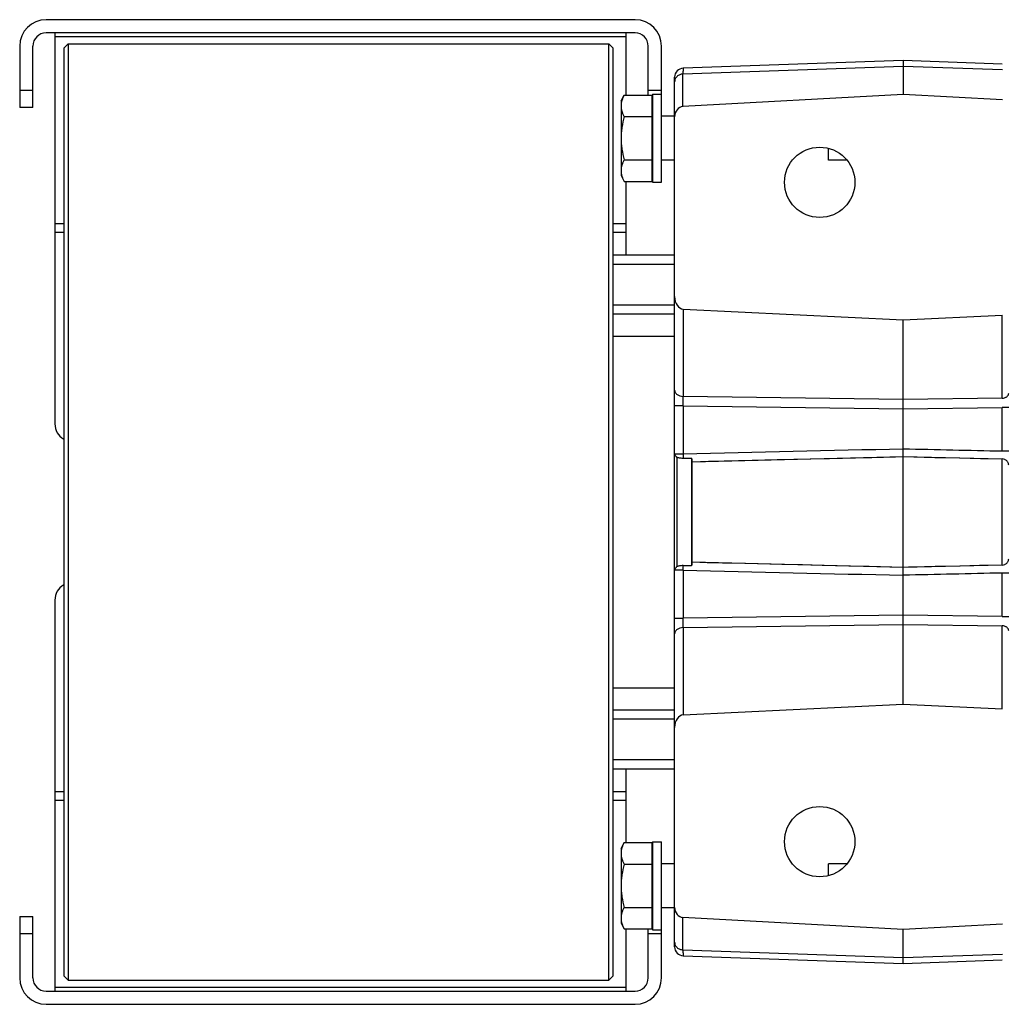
# Model space of a CAD drawing. Extents: x -924 to 1181, y 8 to 1310.
# Tile 8 of 20: x -608 to -384, y 1086 to 1310. Entities that reach past the tile are written whole.
import ezdxf

# ---------------------------------------------------------------- set-up
doc = ezdxf.new("R2010")
doc.units = 0
doc.header["$LTSCALE"] = 65.395
doc.layers.get('0').update_dxf_attribs({"linetype": 'CONTINUOUS'})
doc.layers.add('00341692_1', color=7, linetype='CONTINUOUS')
doc.layers.add('00341694_1', color=7, linetype='CONTINUOUS')

msp = doc.modelspace()

# ---------------------------------------------------------------- linework, layer by layer
at = {"color": 7, "linetype": 'CONTINUOUS'}
for p, q in [((-597.5, 1303.06), (-596.5, 1304.06)), ((-596.5, 1304.06), (-596.5, 1091.06)), ((-596.5, 1304.06), (-473.5, 1304.06)), ((-473.5, 1091.06), (-473.5, 1304.06)), ((-472.5, 1303.06), (-473.5, 1304.06)), ((-597.5, 1303.06), (-597.5, 1092.06)), ((-472.5, 1092.06), (-472.5, 1303.06)), ((-597.5, 1092.06), (-596.5, 1091.06)), ((-596.5, 1091.06), (-473.5, 1091.06)), ((-472.5, 1092.06), (-473.5, 1091.06))]:
    msp.add_line(p, q, dxfattribs=at)
at = {"color": 6, "linetype": 'CONTINUOUS'}
for p, q in [((-406.5, 1300.26), (-456.57, 1298.51)), ((-406.5, 1300.26), (-406.5, 1292.56)), ((-383.95, 1299.47), (-406.5, 1300.26)), ((-458.5, 1098.61), (-458.5, 1296.51)), ((-463.5, 1292.59), (-463.5, 1272.59)), ((-463.5, 1292.59), (-461.5, 1292.59)), ((-461.5, 1272.59), (-461.5, 1292.59)), ((-406.5, 1292.56), (-456.6, 1289.8)), ((-383.93, 1291.32), (-406.5, 1292.56)), ((-470.7, 1291.09), (-469.95, 1292.41)), ((-470.7, 1291.09), (-470.7, 1274.09)), ((-469.95, 1292.41), (-463.7, 1292.41)), ((-469.95, 1287.5), (-463.7, 1287.5)), ((-458.5, 1287.59), (-461.5, 1287.59)), ((-469.95, 1277.68), (-463.7, 1277.68)), ((-458.5, 1277.59), (-461.5, 1277.59)), ((-419.29, 1277.59), (-423.5, 1277.59)), ((-470.7, 1274.09), (-469.95, 1272.78)), ((-469.95, 1272.78), (-463.7, 1272.78)), ((-463.5, 1272.59), (-461.5, 1272.59)), ((-456.57, 1243.73), (-406.5, 1241.26)), ((-406.5, 1241.26), (-383.95, 1242.37)), ((-406.5, 1153.86), (-406.5, 1241.26)), ((-472.5, 1237.56), (-458.5, 1237.56)), ((-458, 1209.97), (-458, 1185.15)), ((-454.5, 1185.69), (-454.5, 1209.43)), ((-472.5, 1157.56), (-458.5, 1157.56)), ((-456.57, 1151.39), (-406.5, 1153.86)), ((-406.5, 1153.86), (-383.95, 1152.75)), ((-470.7, 1121.03), (-469.95, 1122.34)), ((-469.95, 1122.34), (-463.7, 1122.34)), ((-463.5, 1122.53), (-463.5, 1102.53)), ((-463.5, 1122.53), (-461.5, 1122.53)), ((-461.5, 1102.53), (-461.5, 1122.53)), ((-470.7, 1121.03), (-470.7, 1104.03)), ((-469.95, 1117.44), (-463.7, 1117.44)), ((-458.5, 1117.53), (-461.5, 1117.53)), ((-419.29, 1117.53), (-423.5, 1117.53)), ((-469.95, 1107.62), (-463.7, 1107.62)), ((-458.5, 1107.53), (-461.5, 1107.53)), ((-406.5, 1102.56), (-456.6, 1105.32)), ((-470.7, 1104.03), (-469.95, 1102.71)), ((-469.95, 1102.71), (-463.7, 1102.71)), ((-463.5, 1102.53), (-461.5, 1102.53)), ((-383.93, 1103.8), (-406.5, 1102.56)), ((-406.5, 1094.86), (-406.5, 1102.56)), ((-456.57, 1096.61), (-406.5, 1094.86)), ((-406.5, 1094.86), (-383.95, 1095.65))]:
    msp.add_line(p, q, dxfattribs=at)
at = {"color": 9, "linetype": 'CONTINUOUS'}
for p, q in [((-406.5, 1298.92), (-456.6, 1297.18)), ((-456.6, 1289.8), (-456.6, 1297.18)), ((-383.93, 1298.14), (-406.5, 1298.92)), ((-456.57, 1243.73), (-456.57, 1223.86)), ((-383.95, 1223.46), (-383.95, 1242.37)), ((-406.5, 1223.14), (-456.57, 1223.86)), ((-383.95, 1223.46), (-406.5, 1223.14)), ((-456.57, 1221.74), (-458.5, 1221.74)), ((-456.57, 1221.74), (-456.57, 1210.81)), ((-456.57, 1221.74), (-406.5, 1221.02)), ((-406.5, 1221.02), (-383.95, 1221.34)), ((-383.95, 1211.44), (-383.95, 1221.34)), ((-382.5, 1221.34), (-383.95, 1221.34)), ((-458.5, 1210.81), (-456.57, 1210.81)), ((-454.5, 1209), (-406.5, 1210.15)), ((-435.14, 1209.47), (-427.69, 1209.65)), ((-427.69, 1209.65), (-423.29, 1209.76)), ((-423.29, 1209.76), (-417.39, 1209.9)), ((-417.39, 1209.9), (-413.66, 1209.98)), ((-406.5, 1210.15), (-383.95, 1209.62)), ((-406.5, 1210.15), (-399.31, 1209.98)), ((-399.31, 1209.98), (-393.69, 1209.85)), ((-393.69, 1209.85), (-388.94, 1209.74)), ((-388.94, 1209.74), (-383.95, 1209.62)), ((-383.95, 1211.44), (-382.5, 1211.44)), ((-383.95, 1185.5), (-383.95, 1209.62)), ((-440.84, 1209.34), (-435.14, 1209.47)), ((-406.5, 1184.97), (-454.5, 1186.12)), ((-442.4, 1185.82), (-447.6, 1185.95)), ((-434.13, 1185.62), (-442.4, 1185.82)), ((-429.43, 1185.51), (-434.13, 1185.62)), ((-424.91, 1185.4), (-429.43, 1185.51)), ((-418.85, 1185.26), (-424.91, 1185.4)), ((-414.26, 1185.15), (-418.85, 1185.26)), ((-406.5, 1184.97), (-414.26, 1185.15)), ((-383.95, 1185.5), (-406.5, 1184.97)), ((-393.51, 1185.27), (-399.23, 1185.14)), ((-389.17, 1185.37), (-393.51, 1185.27)), ((-383.95, 1185.5), (-389.17, 1185.37)), ((-456.57, 1184.31), (-458.5, 1184.31)), ((-456.57, 1184.31), (-456.57, 1173.38)), ((-383.95, 1173.77), (-383.95, 1183.67)), ((-382.5, 1183.67), (-383.95, 1183.67)), ((-406.5, 1174.1), (-456.57, 1173.38)), ((-383.95, 1173.77), (-406.5, 1174.1)), ((-383.95, 1173.77), (-382.5, 1173.77)), ((-458.5, 1173.38), (-456.57, 1173.38)), ((-456.57, 1171.26), (-406.5, 1171.98)), ((-406.5, 1171.98), (-383.95, 1171.65)), ((-383.95, 1152.75), (-383.95, 1171.65)), ((-456.57, 1171.26), (-456.57, 1151.39)), ((-456.6, 1097.94), (-456.6, 1105.32)), ((-456.6, 1097.94), (-406.5, 1096.19)), ((-406.5, 1096.19), (-383.93, 1096.98))]:
    msp.add_line(p, q, dxfattribs=at)
at = {"color": 2, "linetype": 'CONTINUOUS'}
for p, q in [((-463.7, 1292.41), (-463.7, 1272.78)), ((-423.5, 1277.59), (-423.5, 1280.3)), ((-454.7, 1209.72), (-454.7, 1185.4)), ((-463.7, 1122.34), (-463.7, 1102.71)), ((-423.5, 1114.81), (-423.5, 1117.53))]:
    msp.add_line(p, q, dxfattribs=at)
at = {"color": 9, "linetype": 'CONTINUOUS'}
for points in [[(-413.66, 1209.98), (-408.28, 1210.11), (-406.5, 1210.15)], [(-454.5, 1209), (-450.78, 1209.09), (-447.26, 1209.18), (-443.95, 1209.26), (-440.84, 1209.34)], [(-447.6, 1185.95), (-451.07, 1186.03), (-452.79, 1186.08), (-454.5, 1186.12)], [(-399.23, 1185.14), (-404.08, 1185.03), (-405.29, 1185), (-406.5, 1184.97)]]:
    msp.add_lwpolyline(points, dxfattribs=at)
at = {"color": 2, "linetype": 'CONTINUOUS'}
for centre in [(-425.5, 1272.56), (-425.5, 1122.56)]:
    msp.add_circle(centre, 8, dxfattribs=at)
at = {"color": 6, "linetype": 'CONTINUOUS'}
for centre, start, end in [((-456.5, 1296.51), 92, 180), ((-456.5, 1098.61), 180, 268)]:
    msp.add_arc(centre, 2, start, end, dxfattribs=at)
at = {"color": 9, "linetype": 'CONTINUOUS'}
msp.add_arc((-408.82, 1209.62), 47.77, 178.5804, 179.8453, dxfattribs=at)
at = {"color": 6, "linetype": 'CONTINUOUS'}
for centre, major_axis, ratio, start_param, end_param in [((-456.5, 1287.49), (0, -2.31), 0.866482, -3.093938, -1.570796), ((-456.5, 1246.56), (0, 2.83), 0.707107, 1.570796, 3.106686), ((-456.5, 1148.56), (0, -2.83), 0.707107, -3.106686, -1.570796), ((-456.5, 1107.62), (0, 2.31), 0.866482, -4.712389, -3.189247)]:
    msp.add_ellipse(centre, major_axis=major_axis, ratio=ratio, start_param=start_param, end_param=end_param, dxfattribs=at)
at = {"color": 9, "linetype": 'CONTINUOUS'}
for points, knots in [([(-456.6, 1297.18), (-456.73, 1297.17), (-456.98, 1297.14), (-457.34, 1297.03), (-457.67, 1296.87), (-457.96, 1296.65), (-458.19, 1296.39), (-458.37, 1296.1), (-458.48, 1295.78), (-458.5, 1295.55), (-458.5, 1295.44)], [0, 0, 0, 0, 0.133727, 0.265993, 0.395814, 0.522514, 0.645827, 0.765973, 0.883659, 1, 1, 1, 1]), ([(-456.57, 1298.51), (-456.58, 1298.51), (-456.58, 1298.51), (-456.58, 1298.5), (-456.58, 1298.5), (-456.58, 1298.49), (-456.58, 1298.48), (-456.58, 1298.45), (-456.58, 1298.42), (-456.59, 1298.37), (-456.59, 1298.32), (-456.59, 1298.25), (-456.59, 1298.17), (-456.59, 1298.08), (-456.59, 1297.94), (-456.6, 1297.74), (-456.6, 1297.47), (-456.6, 1297.28), (-456.6, 1297.18)], [0, 0, 0, 0, 0.001328, 0.004462, 0.009542, 0.016593, 0.025623, 0.036634, 0.064592, 0.100449, 0.144171, 0.195714, 0.255026, 0.322043, 0.396697, 0.56859, 0.769976, 1, 1, 1, 1]), ([(-458.5, 1225.27), (-458.5, 1225.19), (-458.48, 1225.01), (-458.38, 1224.75), (-458.19, 1224.5), (-457.94, 1224.28), (-457.64, 1224.1), (-457.18, 1223.92), (-456.82, 1223.87), (-456.57, 1223.86)], [0, 0, 0, 0, 0.096932, 0.202678, 0.31908, 0.446385, 0.582577, 0.723654, 1, 1, 1, 1]), ([(-456.57, 1221.74), (-456.58, 1222.12), (-456.58, 1222.83), (-456.58, 1223.54), (-456.57, 1223.86)], [0, 0, 0, 0, 0.541212, 1, 1, 1, 1]), ([(-383.95, 1223.46), (-383.77, 1223.47), (-383.5, 1223.51), (-383.16, 1223.64), (-382.93, 1223.78), (-382.74, 1223.94), (-382.6, 1224.13), (-382.52, 1224.33), (-382.5, 1224.46), (-382.5, 1224.52)], [0, 0, 0, 0, 0.276346, 0.417423, 0.553615, 0.68092, 0.797322, 0.903068, 1, 1, 1, 1]), ([(-382.5, 1208.25), (-382.5, 1208.33), (-382.52, 1208.5), (-382.6, 1208.75), (-382.73, 1208.99), (-382.92, 1209.21), (-383.15, 1209.39), (-383.49, 1209.56), (-383.77, 1209.61), (-383.95, 1209.62)], [0, 0, 0, 0, 0.111812, 0.230786, 0.356049, 0.48603, 0.618402, 0.750286, 1, 1, 1, 1]), ([(-456.57, 1184.31), (-456.58, 1184.4), (-456.58, 1184.76), (-456.59, 1185.11), (-456.59, 1185.37)], [0, 0, 0, 0, 0.262503, 1, 1, 1, 1]), ([(-383.95, 1185.5), (-383.77, 1185.5), (-383.49, 1185.56), (-383.15, 1185.73), (-382.92, 1185.91), (-382.73, 1186.12), (-382.6, 1186.36), (-382.52, 1186.62), (-382.5, 1186.78), (-382.5, 1186.87)], [0, 0, 0, 0, 0.249714, 0.381598, 0.51397, 0.643951, 0.769214, 0.888188, 1, 1, 1, 1]), ([(-456.57, 1171.26), (-456.58, 1171.58), (-456.58, 1172.29), (-456.58, 1172.99), (-456.57, 1173.38)], [0, 0, 0, 0, 0.458743, 1, 1, 1, 1]), ([(-382.5, 1170.59), (-382.5, 1170.66), (-382.52, 1170.79), (-382.6, 1170.99), (-382.74, 1171.18), (-382.93, 1171.34), (-383.16, 1171.48), (-383.5, 1171.61), (-383.77, 1171.65), (-383.95, 1171.65)], [0, 0, 0, 0, 0.096932, 0.202678, 0.31908, 0.446385, 0.582577, 0.723654, 1, 1, 1, 1]), ([(-456.57, 1171.26), (-456.82, 1171.25), (-457.18, 1171.19), (-457.64, 1171.02), (-457.94, 1170.84), (-458.19, 1170.62), (-458.38, 1170.37), (-458.48, 1170.11), (-458.5, 1169.93), (-458.5, 1169.84)], [0, 0, 0, 0, 0.276346, 0.417423, 0.553615, 0.68092, 0.797322, 0.903068, 1, 1, 1, 1]), ([(-458.5, 1099.67), (-458.5, 1099.56), (-458.48, 1099.34), (-458.37, 1099.02), (-458.19, 1098.73), (-457.96, 1098.47), (-457.67, 1098.25), (-457.34, 1098.09), (-456.98, 1097.98), (-456.73, 1097.95), (-456.6, 1097.94)], [0, 0, 0, 0, 0.11634, 0.234025, 0.35417, 0.477483, 0.604182, 0.734005, 0.866272, 1, 1, 1, 1]), ([(-456.6, 1097.94), (-456.6, 1097.84), (-456.6, 1097.65), (-456.6, 1097.38), (-456.59, 1097.18), (-456.59, 1097.04), (-456.59, 1096.95), (-456.59, 1096.87), (-456.59, 1096.8), (-456.59, 1096.74), (-456.58, 1096.7), (-456.58, 1096.66), (-456.58, 1096.64), (-456.58, 1096.63), (-456.58, 1096.62), (-456.58, 1096.61), (-456.58, 1096.61), (-456.58, 1096.61), (-456.57, 1096.61)], [0, 0, 0, 0, 0.230024, 0.43141, 0.603303, 0.677956, 0.744974, 0.804286, 0.855829, 0.899551, 0.935408, 0.963366, 0.974377, 0.983407, 0.990458, 0.995538, 0.998672, 1, 1, 1, 1])]:
    msp.add_open_spline(points, degree=3, knots=knots, dxfattribs=at)
at = {"color": 6, "linetype": 'CONTINUOUS'}
for points, knots in [([(-469.95, 1292.41), (-470.06, 1292.21), (-470.27, 1291.81), (-470.51, 1291.2), (-470.67, 1290.58), (-470.7, 1290.16), (-470.7, 1289.95)], [0, 0, 0, 0, 0.261653, 0.514509, 0.759605, 1, 1, 1, 1]), ([(-470.7, 1289.95), (-470.7, 1289.74), (-470.67, 1289.32), (-470.51, 1288.7), (-470.27, 1288.09), (-470.06, 1287.69), (-469.95, 1287.5)], [0, 0, 0, 0, 0.240395, 0.48549, 0.738347, 1, 1, 1, 1]), ([(-469.95, 1287.5), (-470.18, 1286.7), (-470.46, 1285.48), (-470.67, 1283.84), (-470.7, 1283.01), (-470.7, 1282.59)], [0, 0, 0, 0, 0.499914, 0.749962, 1, 1, 1, 1]), ([(-470.7, 1282.59), (-470.7, 1282.17), (-470.67, 1281.34), (-470.46, 1279.7), (-470.18, 1278.48), (-469.95, 1277.68)], [0, 0, 0, 0, 0.250038, 0.500086, 1, 1, 1, 1]), ([(-469.95, 1277.68), (-470.06, 1277.49), (-470.27, 1277.09), (-470.51, 1276.48), (-470.67, 1275.86), (-470.7, 1275.44), (-470.7, 1275.23)], [0, 0, 0, 0, 0.261653, 0.514509, 0.759605, 1, 1, 1, 1]), ([(-470.7, 1275.23), (-470.7, 1275.02), (-470.67, 1274.6), (-470.51, 1273.98), (-470.27, 1273.37), (-470.06, 1272.97), (-469.95, 1272.78)], [0, 0, 0, 0, 0.240395, 0.48549, 0.738347, 1, 1, 1, 1]), ([(-458, 1209.97), (-458.04, 1210.01), (-458.1, 1210.09), (-458.18, 1210.21), (-458.27, 1210.33), (-458.34, 1210.43), (-458.41, 1210.52), (-458.45, 1210.59), (-458.48, 1210.64), (-458.49, 1210.66), (-458.5, 1210.68), (-458.5, 1210.69), (-458.5, 1210.7)], [0, 0, 0, 0, 0.174519, 0.343487, 0.503571, 0.650601, 0.779603, 0.884657, 0.926266, 0.959651, 0.984264, 1, 1, 1, 1]), ([(-456.59, 1209.75), (-456.86, 1209.76), (-457.24, 1209.8), (-457.71, 1209.89), (-457.91, 1209.94), (-458, 1209.97)], [0, 0, 0, 0, 0.557484, 0.795136, 1, 1, 1, 1]), ([(-458.5, 1184.42), (-458.5, 1184.42), (-458.5, 1184.44), (-458.49, 1184.46), (-458.48, 1184.48), (-458.45, 1184.53), (-458.41, 1184.6), (-458.34, 1184.69), (-458.27, 1184.79), (-458.18, 1184.91), (-458.1, 1185.03), (-458.04, 1185.11), (-458, 1185.15)], [0, 0, 0, 0, 0.015737, 0.040351, 0.073738, 0.115347, 0.2204, 0.349402, 0.49643, 0.656513, 0.825482, 1, 1, 1, 1]), ([(-456.59, 1185.37), (-456.86, 1185.36), (-457.24, 1185.32), (-457.71, 1185.23), (-457.91, 1185.18), (-458, 1185.15)], [0, 0, 0, 0, 0.557495, 0.79513, 1, 1, 1, 1]), ([(-469.95, 1122.34), (-470.06, 1122.15), (-470.27, 1121.75), (-470.51, 1121.14), (-470.67, 1120.52), (-470.7, 1120.1), (-470.7, 1119.89)], [0, 0, 0, 0, 0.261653, 0.514509, 0.759605, 1, 1, 1, 1]), ([(-470.7, 1119.89), (-470.7, 1119.68), (-470.67, 1119.26), (-470.51, 1118.64), (-470.27, 1118.03), (-470.06, 1117.63), (-469.95, 1117.44)], [0, 0, 0, 0, 0.240395, 0.48549, 0.738347, 1, 1, 1, 1]), ([(-469.95, 1117.44), (-470.18, 1116.64), (-470.46, 1115.42), (-470.67, 1113.77), (-470.7, 1112.94), (-470.7, 1112.53)], [0, 0, 0, 0, 0.499914, 0.749962, 1, 1, 1, 1]), ([(-470.7, 1112.53), (-470.7, 1112.11), (-470.67, 1111.28), (-470.46, 1109.63), (-470.18, 1108.42), (-469.95, 1107.62)], [0, 0, 0, 0, 0.250038, 0.500086, 1, 1, 1, 1]), ([(-469.95, 1107.62), (-470.06, 1107.42), (-470.27, 1107.03), (-470.51, 1106.42), (-470.67, 1105.8), (-470.7, 1105.38), (-470.7, 1105.17)], [0, 0, 0, 0, 0.261653, 0.514509, 0.759605, 1, 1, 1, 1]), ([(-470.7, 1105.17), (-470.7, 1104.96), (-470.67, 1104.54), (-470.51, 1103.92), (-470.27, 1103.3), (-470.06, 1102.91), (-469.95, 1102.71)], [0, 0, 0, 0, 0.240395, 0.48549, 0.738347, 1, 1, 1, 1])]:
    msp.add_open_spline(points, degree=3, knots=knots, dxfattribs=at)
at = {"color": 9, "linetype": 'CONTINUOUS'}
for points in [[(-456.57, 1210.81), (-439.89, 1211.2), (-423.2, 1211.58), (-406.5, 1211.95)], [(-406.5, 1211.95), (-398.99, 1211.78), (-391.47, 1211.61), (-383.95, 1211.44)], [(-456.57, 1184.31), (-439.89, 1183.92), (-423.2, 1183.54), (-406.5, 1183.17)], [(-383.95, 1183.67), (-391.47, 1183.5), (-398.99, 1183.34), (-406.5, 1183.17)]]:
    msp.add_open_spline(points, degree=3, dxfattribs=at)
at = {"color": 6, "linetype": 'CONTINUOUS'}
for points in [[(-454.7, 1209.72), (-455.33, 1209.73), (-455.96, 1209.74), (-456.59, 1209.75)], [(-456.59, 1185.37), (-455.96, 1185.38), (-455.33, 1185.39), (-454.7, 1185.4)]]:
    msp.add_open_spline(points, degree=3, dxfattribs=at)
at = {"color": 2, "linetype": 'CONTINUOUS'}
for points, knots in [([(-454.5, 1209.43), (-454.51, 1209.46), (-454.51, 1209.51), (-454.53, 1209.59), (-454.57, 1209.64), (-454.6, 1209.68), (-454.65, 1209.71), (-454.69, 1209.72), (-454.7, 1209.72)], [0, 0, 0, 0, 0.219548, 0.453896, 0.57891, 0.710785, 0.851262, 1, 1, 1, 1]), ([(-454.7, 1185.4), (-454.69, 1185.4), (-454.65, 1185.41), (-454.6, 1185.44), (-454.57, 1185.48), (-454.53, 1185.53), (-454.51, 1185.6), (-454.51, 1185.66), (-454.5, 1185.69)], [0, 0, 0, 0, 0.148745, 0.289229, 0.421108, 0.546119, 0.780459, 1, 1, 1, 1])]:
    msp.add_open_spline(points, degree=3, knots=knots, dxfattribs=at)
at = {"layer": '00341692_1', "color": 7, "linetype": 'CONTINUOUS'}
for p, q in [((-458.5, 1255.98), (-472.5, 1255.98)), ((-458.5, 1253.86), (-472.5, 1253.86)), ((-472.5, 1141.26), (-458.5, 1141.26)), ((-472.5, 1139.13), (-458.5, 1139.13))]:
    msp.add_line(p, q, dxfattribs=at)
at = {"layer": '00341692_1', "color": 9, "linetype": 'CONTINUOUS'}
for p, q in [((-472.5, 1244.7), (-458.5, 1244.7)), ((-458.5, 1242.57), (-472.5, 1242.57)), ((-472.5, 1152.54), (-458.5, 1152.54)), ((-458.5, 1150.42), (-472.5, 1150.42))]:
    msp.add_line(p, q, dxfattribs=at)
at = {"layer": '00341694_1', "color": 7, "linetype": 'CONTINUOUS'}
for p, q in [((-467.5, 1309.56), (-601.5, 1309.56)), ((-467.5, 1306.56), (-601.5, 1306.56)), ((-599.5, 1306.56), (-599.5, 1217.6)), ((-469.5, 1292.41), (-469.5, 1306.56)), ((-607.5, 1303.56), (-607.5, 1289.56)), ((-604.5, 1289.56), (-604.5, 1303.56)), ((-464.5, 1292.41), (-464.5, 1303.56)), ((-461.5, 1292.59), (-461.5, 1303.56)), ((-604.5, 1289.56), (-607.5, 1289.56)), ((-463.5, 1289.56), (-463.7, 1289.56)), ((-469.5, 1255.98), (-469.5, 1272.78)), ((-599.5, 1177.52), (-599.5, 1088.56)), ((-469.5, 1122.34), (-469.5, 1139.13)), ((-607.5, 1105.56), (-607.5, 1091.56)), ((-607.5, 1105.56), (-604.5, 1105.56)), ((-604.5, 1091.56), (-604.5, 1105.56)), ((-463.7, 1105.56), (-463.5, 1105.56)), ((-469.5, 1088.56), (-469.5, 1102.71)), ((-464.5, 1091.56), (-464.5, 1102.71)), ((-461.5, 1091.56), (-461.5, 1102.53)), ((-601.5, 1088.56), (-467.5, 1088.56)), ((-601.5, 1085.56), (-467.5, 1085.56))]:
    msp.add_line(p, q, dxfattribs=at)
at = {"layer": '00341694_1', "color": 9, "linetype": 'CONTINUOUS'}
for p, q in [((-469.5, 1305.68), (-599.5, 1305.68)), ((-607.5, 1293.56), (-604.5, 1293.56)), ((-464.5, 1293.56), (-461.5, 1293.56)), ((-599.5, 1263.23), (-597.5, 1263.23)), ((-472.5, 1263.23), (-469.5, 1263.23)), ((-597.5, 1261.11), (-599.5, 1261.11)), ((-469.5, 1261.11), (-472.5, 1261.11)), ((-599.5, 1134.01), (-597.5, 1134.01)), ((-472.5, 1134.01), (-469.5, 1134.01)), ((-597.5, 1131.89), (-599.5, 1131.89)), ((-469.5, 1131.89), (-472.5, 1131.89)), ((-604.5, 1101.56), (-607.5, 1101.56)), ((-461.5, 1101.56), (-464.5, 1101.56)), ((-599.5, 1089.44), (-469.5, 1089.44))]:
    msp.add_line(p, q, dxfattribs=at)
at = {"layer": '00341694_1', "color": 7, "linetype": 'CONTINUOUS'}
for centre, radius, start, end in [((-601.5, 1303.56), 6, 90, 180), ((-467.5, 1303.56), 6, 0, 90), ((-601.5, 1303.56), 3, 90, 180), ((-467.5, 1303.56), 3, 0, 90), ((-595.5, 1217.6), 4, 180, 239.9995), ((-595.5, 1177.52), 4, 120.0005, 180), ((-601.5, 1091.56), 6, 180, 270), ((-601.5, 1091.56), 3, 180, 270), ((-467.5, 1091.56), 6, 270, 360), ((-467.5, 1091.56), 3, 270, 360)]:
    msp.add_arc(centre, radius, start, end, dxfattribs=at)

doc.saveas('drawing.dxf')
